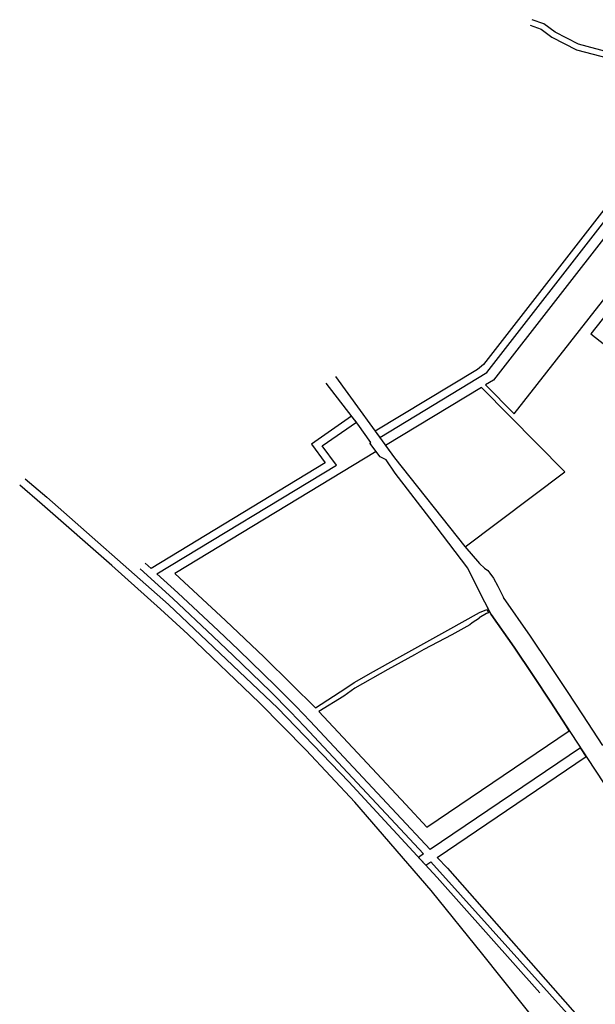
# Model space of a CAD drawing. Header units: metres. Extents: x 89795 to 94000, y 463250 to 466585.
# Tile 130 of 185: x 89795 to 90287, y 465283 to 466123. Entities that reach past the tile are written whole.
import ezdxf

# ---------------------------------------------------------------- set-up
doc = ezdxf.new("R2010")
doc.units = ezdxf.units.M
doc.layers.add('XXX_Background', color=3, linetype='Continuous')

msp = doc.modelspace()

# ---------------------------------------------------------------- linework, layer by layer
at = {"layer": 'XXX_Background'}
for p, q in [((90242.66, 466119.48), (90232.94, 466122.95)), ((90231.22, 466118.26), (90240.48, 466114.88)), ((90240.48, 466114.88), (90249.68, 466107.98)), ((90252.34, 466112.24), (90242.66, 466119.48)), ((90249.68, 466107.98), (90270.61, 466097.28)), ((90272.4, 466101.98), (90252.34, 466112.24)), ((90270.61, 466097.28), (90297.92, 466090.13)), ((90298.92, 466095.03), (90272.4, 466101.98)), ((90382.33, 466074.34), (90191.31, 465828.9)), ((90194.13, 465821.93), (90296.86, 465953.93)), ((90191.31, 465828.9), (90186.13, 465824.69)), ((90186.13, 465824.69), (90098.86, 465771.86)), ((90102.7, 465766.59), (90194.13, 465821.93)), ((90083.96, 465777.99), (90056.97, 465812.79)), ((90064.87, 465818.54), (90115.41, 465749.15)), ((90078.74, 465784.71), (90044.49, 465760.91)), ((90053.67, 465759.37), (90082.73, 465779.57)), ((90082.73, 465779.57), (90078.74, 465784.71)), ((90095.08, 465762.34), (90083.96, 465777.99)), ((90098.86, 465771.86), (90102.7, 465766.59)), ((90044.49, 465760.91), (90056.23, 465744.89)), ((90094.23, 465761.72), (90095.08, 465762.34)), ((90103.16, 465750), (90094.23, 465761.72)), ((90065.67, 465743), (90053.67, 465759.37)), ((90056.23, 465744.89), (89907.51, 465654.87)), ((90104.68, 465749.12), (90103.16, 465750)), ((90108.28, 465747.46), (90104.68, 465749.12)), ((90115.99, 465736.22), (90108.28, 465747.46)), ((90115.41, 465749.15), (90175.49, 465673.59)), ((89912.54, 465650.31), (90065.67, 465743)), ((90145.58, 465697.91), (90115.99, 465736.22)), ((89799.96, 465731.33), (89818.56, 465715.56)), ((89814.53, 465709.43), (89795.33, 465725.86)), ((89818.56, 465715.56), (89922.49, 465624.27)), ((89874.1, 465657.46), (89814.53, 465709.43)), ((90177.97, 465655.12), (90145.58, 465697.91)), ((90175.49, 465673.59), (90187.89, 465659.11)), ((89907.51, 465654.87), (89902.49, 465659.42)), ((89915.69, 465620.29), (89874.1, 465657.46)), ((89898.12, 465654.61), (89926.07, 465629.26)), ((90189.98, 465631.07), (90177.97, 465655.12)), ((90187.89, 465659.11), (90192.06, 465655.04)), ((90192.06, 465655.04), (90194.97, 465653.06)), ((90194.97, 465653.06), (90196.75, 465650.75)), ((89930.47, 465634.04), (89912.54, 465650.31)), ((90196.75, 465650.75), (90199.78, 465646.47)), ((90199.78, 465646.47), (90203.54, 465639.9)), ((90203.54, 465639.9), (90208.46, 465630.03)), ((89926.07, 465629.26), (89960.56, 465596.95)), ((89965.03, 465601.67), (89930.47, 465634.04)), ((90194.87, 465621.15), (90189.98, 465631.07)), ((90231.54, 465597.08), (90208.46, 465630.03)), ((89938.86, 465598.92), (89915.69, 465620.29)), ((89922.49, 465624.27), (90015.6, 465535.62)), ((90194.87, 465621.15), (90194.99, 465620.82)), ((90194.99, 465620.82), (90197.72, 465615.68)), ((90197.72, 465615.68), (90217.35, 465587.72)), ((89982.17, 465585.35), (89965.03, 465601.67)), ((90000, 465540.38), (89938.86, 465598.92)), ((89960.56, 465596.95), (89977.66, 465580.66)), ((90247.72, 465572.91), (90231.54, 465597.08)), ((90013.97, 465554.44), (89982.17, 465585.35)), ((90217.35, 465587.72), (90233.57, 465563.49)), ((89977.66, 465580.66), (90009.4, 465549.82)), ((90262.86, 465550.04), (90247.72, 465572.91)), ((90233.57, 465563.49), (90248.65, 465540.7)), ((90031.25, 465537), (90013.97, 465554.44)), ((90009.4, 465549.82), (90026.6, 465532.45)), ((90275.98, 465529.91), (90262.86, 465550.04)), ((90039.82, 465500), (90000, 465540.38)), ((90015.6, 465535.62), (90076.25, 465472.74)), ((90043.3, 465524.56), (90031.25, 465537)), ((90248.65, 465540.7), (90261.76, 465520.6)), ((90026.6, 465532.45), (90038.59, 465520.07)), ((90293.07, 465503.88), (90275.98, 465529.91)), ((90038.59, 465520.07), (90112.14, 465441.37)), ((90116.89, 465445.81), (90043.3, 465524.56)), ((90261.76, 465520.6), (90285.37, 465484.65)), ((90081.45, 465455.65), (90039.82, 465500)), ((90274.05, 465501.88), (90145.62, 465415.05)), ((90278.99, 465494.36), (90274.05, 465501.88)), ((90151.84, 465408.4), (90278.99, 465494.36)), ((90285.37, 465484.65), (90310.42, 465446.63)), ((90076.25, 465472.74), (90151.86, 465391.14)), ((90146.53, 465380.25), (90081.45, 465455.65)), ((90112.14, 465441.37), (90140.17, 465411.37)), ((90145.62, 465415.05), (90116.89, 465445.81)), ((90140.17, 465411.37), (90135.83, 465408.44)), ((90135.83, 465408.44), (90142.02, 465401.76)), ((90151.84, 465408.4), (90160.46, 465399.18)), ((90142.02, 465401.76), (90146.39, 465404.71)), ((90283.7, 465252.15), (90146.39, 465404.71)), ((90160.46, 465399.18), (90283.68, 465259.67)), ((90151.86, 465391.14), (90239.45, 465293.04)), ((90190.7, 465325.47), (90146.53, 465380.25)), ((90251.29, 465250), (90190.7, 465325.47))]:
    msp.add_line(p, q, dxfattribs=at)
at = {"layer": 'XXX_Background', "elevation": 1.29}
for points in [[(90328.98, 465929.04), (90303.55, 465948.74), (90199.75, 465815.4), (90193.12, 465811.38), (90217.39, 465786.82)], [(90418.22, 465849.34), (90423.61, 465855.71), (90336.82, 465922.96), (90282.99, 465855.01), (90368.16, 465787.78), (90398, 465824.34)], [(90260.72, 465737.28), (90189.6, 465809.25), (90107.73, 465759.69), (90115.41, 465749.15), (90175.49, 465673.59), (90175.63, 465673.43)], [(90187.77, 465617.21), (90194.04, 465619.97), (90195.48, 465617.12), (90193.86, 465616.4), (90187.69, 465612.77), (90187.85, 465612.36), (90181.71, 465608.47), (90179.5, 465606.75), (90164.28, 465598.27), (90140.49, 465585.75), (90132.44, 465581.32), (90109.58, 465568.6), (90081.45, 465552.66), (90075.24, 465548.15), (90072.15, 465545.96), (90050.84, 465532.84), (90125.05, 465453.43), (90142.89, 465434.33), (90264.44, 465516.51), (90261.76, 465520.6), (90248.65, 465540.7), (90233.57, 465563.49), (90217.35, 465587.72), (90197.72, 465615.68), (90194.99, 465620.82), (90194.87, 465621.15), (90189.98, 465631.07), (90177.97, 465655.12), (90145.58, 465697.91), (90115.99, 465736.22), (90108.28, 465747.46), (90104.68, 465749.12), (90103.16, 465750), (90099.55, 465754.74), (89927.68, 465650.71), (89971.16, 465610.57), (90004.18, 465579.18), (90027.73, 465555.9), (90047.89, 465535.88), (90073.82, 465552.86), (90080.98, 465557.5), (90097.33, 465567.07), (90117.24, 465578.01), (90160.94, 465602.3)]]:
    msp.add_lwpolyline(points, close=True, dxfattribs=at)

doc.saveas('drawing.dxf')
